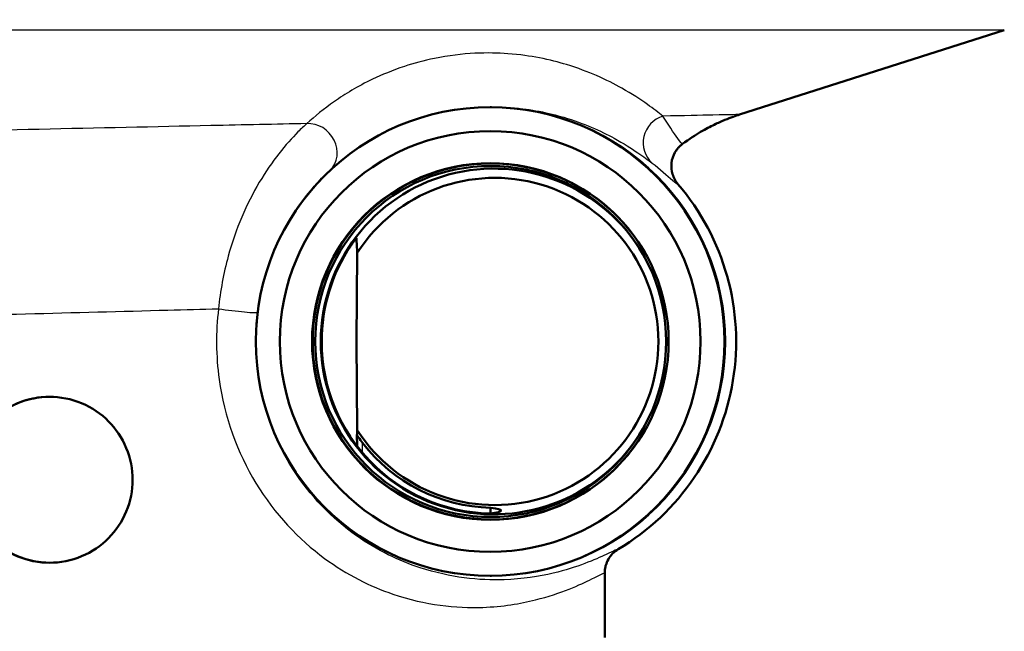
# Model space of a CAD drawing. Header units: millimetres. Extents: x 100 to 2000, y 93 to 2870.
# Tile 19 of 32: x 658 to 693, y 1497 to 1519. Entities that reach past the tile are written whole.
import ezdxf

# ---------------------------------------------------------------- set-up
doc = ezdxf.new("R2010")
doc.units = ezdxf.units.MM
doc.header["$LTSCALE"] = 10
for name, color, linetype, lineweight in [('Dimensions(ISO)', 7, 'Continuous', 25), ('Visible Edges(ISO)', 7, 'Continuous', 50), ('Visible Tangent Edges(ISO)', 7, 'Continuous', 25)]:
    doc.layers.add(name, color=color, linetype=linetype, lineweight=lineweight)
doc.styles.add('Text_3.5mm', font='arial.ttf', dxfattribs={"width": 0.9})
doc.dimstyles.new('KS-STANDARD', dxfattribs={"dimscale": 10, "dimtxt": 3.5, "dimasz": 2.5, "dimexe": 3.175, "dimexo": 0, "dimgap": 0.8, "dimtad": 1, "dimdec": 1, "dimrnd": 1e-08, "dimtxsty": 'Text_3.5mm', "dimcen": 0.09, "dimdle": 10, "dimclrd": 7, "dimclre": 7, "dimclrt": 7, "dimadec": 0, "dimazin": 2, "dimtfac": 0.714286, "dimtdec": 4, "dimtmove": 0, "dimatfit": 3, "dimfxl": 0, "dimtolj": 1, "dimlwd": 25, "dimlwe": 25, "dimarcsym": 0})

# ---------------------------------------------------------------- blocks, each defined once
blk = doc.blocks.new('*D7')
at = {"layer": 'Defpoints', "color": 0, "linetype": 'Continuous'}
for p in [(1000.524, 1726.844), (1100.692, 1726.844), (594.924, 1447.151)]:
    blk.add_point(p, dxfattribs=at)
at = {"layer": 'Dimensions(ISO)', "color": 7, "linetype": 'Continuous', "lineweight": 25}
for p, q in [((1000.524, 1726.844), (1132.442, 1726.844)), ((1100.692, 1472.151), (1100.692, 1701.844)), ((594.924, 1447.151), (1132.442, 1447.151))]:
    blk.add_line(p, q, dxfattribs=at)
at = {"layer": 'Dimensions(ISO)', "color": 7, "linetype": 'Continuous'}
for points in [[(1096.525, 1701.844), (1104.859, 1701.844), (1100.692, 1726.844)], [(1096.525, 1472.151), (1104.859, 1472.151), (1100.692, 1447.151)]]:
    blk.add_solid(points, dxfattribs=at)
at = {"layer": 'Dimensions(ISO)', "color": 7, "linetype": 'Continuous', "lineweight": 25, "insert": (1074.822, 1548.626), "char_height": 35, "attachment_point": 4, "rotation": 90, "style": 'Text_3.5mm'}
blk.add_mtext('\\A1;280', dxfattribs=at)

msp = doc.modelspace()

# ---------------------------------------------------------------- linework, layer by layer
at = {"layer": 'Visible Edges(ISO)'}
for p, q in [((683.799, 1515.355), (693.37, 1518.404)), ((674.827, 1515.622), (674.782, 1515.622)), ((669.975, 1510.358), (669.947, 1507.151)), ((669.947, 1507.151), (669.975, 1503.945)), ((669.966, 1503.771), (669.97, 1503.372)), ((678.924, 1496.451), (678.924, 1498.782)), ((674.827, 1498.681), (674.782, 1498.681))]:
    msp.add_line(p, q, dxfattribs=at)
for centre, major_axis in [((674.782, 1507.151), (0, 8.471)), ((674.782, 1507.151), (0, -7.606)), ((674.788, 1507.151), (0, 6.445)), ((674.799, 1507.151), (0, 6.345))]:
    msp.add_ellipse(centre, major_axis=major_axis, ratio=0.999995, dxfattribs=at)
for centre, major_axis, ratio, start_param, end_param in [((674.799, 1507.151), (0, 6.435), 0.999995, 5.237374, 10.47059), ((674.909, 1507.151), (0, -6.25), 0.999995, 2.099752, 7.325026), ((674.947, 1507.151), (0, 5.916), 0.999995, 2.143539, 7.281239), ((674.924, 1507.151), (0, 8.75), 0.999995, 3.680062, 5.420257), ((674.912, 1507.153), (-4.004, 4.762), 0.999973, 0.281778, 0.87191), ((674.912, 1507.15), (4.004, 4.762), 0.999973, 2.269683, 3.818228), ((658.855, 1502.151), (-0.001, 3), 0.999995, 0, 3.140822), ((674.936, 1507.153), (-3.872, 4.605), 0.999973, 1.5277, 2.419295)]:
    msp.add_ellipse(centre, major_axis=major_axis, ratio=ratio, start_param=start_param, end_param=end_param, dxfattribs=at)
for points, knots in [([(681.732, 1514.292), (681.983, 1514.479), (682.199, 1514.616), (682.577, 1514.837), (682.74, 1514.921), (683.028, 1515.06), (683.152, 1515.114), (683.375, 1515.206), (683.473, 1515.243), (683.65, 1515.306), (683.728, 1515.332), (683.799, 1515.355)], [16.4956534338, 16.4956534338, 16.4956534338, 16.4956534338, 16.495724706, 16.495724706, 16.4957959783, 16.4957959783, 16.4958672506, 16.4958672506, 16.4959385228, 16.4959385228, 16.4960097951, 16.4960097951, 16.4960097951, 16.4960097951]), ([(681.572, 1512.841), (681.483, 1512.944), (681.416, 1513.066), (681.336, 1513.327), (681.323, 1513.466), (681.353, 1513.737), (681.396, 1513.869), (681.487, 1514.028), (681.513, 1514.067), (681.542, 1514.104)], [0, 0, 0, 0, 0.2500001, 0.2500001, 0.5000002, 0.5000002, 0.7500003, 0.7500003, 0.8358203, 0.8358203, 0.8358203, 0.8358203]), ([(681.732, 1514.292), (681.718, 1514.281), (681.704, 1514.27), (681.676, 1514.246), (681.663, 1514.234), (681.636, 1514.21), (681.623, 1514.197), (681.599, 1514.171), (681.587, 1514.158), (681.563, 1514.132), (681.552, 1514.118), (681.542, 1514.104)], [0.872226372, 0.872226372, 0.872226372, 0.872226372, 0.873869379, 0.873869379, 0.875512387, 0.875512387, 0.877155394, 0.877155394, 0.878798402, 0.878798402, 0.880441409, 0.880441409, 0.880441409, 0.880441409]), ([(669.945, 1510.89), (669.945, 1510.89), (669.945, 1510.89), (669.945, 1510.89), (669.945, 1510.89), (669.944, 1510.889), (669.938, 1510.883), (669.935, 1510.878), (669.919, 1510.859), (669.9, 1510.835), (669.861, 1510.783), (669.836, 1510.749), (669.788, 1510.68), (669.764, 1510.646), (669.742, 1510.614)], [-0.00042141, -0.00042141, -0.00042141, -0.00042141, 0, 0, 0, 0.00354492, 0.00354492, 0.00708983, 0.00708983, 0.01705064, 0.01705064, 0.02935029, 0.02935029, 0.04085295, 0.04085295, 0.04085295, 0.04085295]), ([(655.852, 1502.151), (655.852, 1502.528), (655.927, 1502.93), (656.233, 1503.668), (656.463, 1504.005), (656.997, 1504.539), (657.336, 1504.771), (658.077, 1505.077), (658.478, 1505.151), (659.233, 1505.151), (659.638, 1505.075), (660.38, 1504.765), (660.718, 1504.532), (661.247, 1503.999), (661.475, 1503.665), (661.779, 1502.93), (661.855, 1502.529), (661.855, 1501.774), (661.779, 1501.373), (661.475, 1500.638), (661.247, 1500.304), (660.718, 1499.771), (660.38, 1499.538), (659.638, 1499.228), (659.233, 1499.151), (658.478, 1499.151), (658.077, 1499.226), (657.336, 1499.532), (656.997, 1499.763), (656.463, 1500.298), (656.233, 1500.635), (655.927, 1501.373), (655.852, 1501.775), (655.852, 1502.151)], [0, 0, 0, 0, 0.112958, 0.112958, 0.225917, 0.225917, 0.3398, 0.3398, 0.453682, 0.453682, 0.56949, 0.56949, 0.685298, 0.685298, 0.798469, 0.798469, 0.911639, 0.911639, 1.02481, 1.02481, 1.137981, 1.137981, 1.253788, 1.253788, 1.369596, 1.369596, 1.483479, 1.483479, 1.597362, 1.597362, 1.71032, 1.71032, 1.823279, 1.823279, 1.823279, 1.823279]), ([(670.168, 1503.483), (670.167, 1503.484), (670.165, 1503.486), (670.115, 1503.551), (670.061, 1503.627), (670.005, 1503.708), (669.987, 1503.736), (669.974, 1503.757), (669.971, 1503.762), (669.967, 1503.769), (669.966, 1503.771), (669.966, 1503.771)], [0.12088099, 0.12088099, 0.12088099, 0.12088099, 0.12156873, 0.12156873, 0.14540385, 0.14540385, 0.15581015, 0.15581015, 0.15934364, 0.15934364, 0.1624453, 0.1624453, 0.1624453, 0.1624453]), ([(674.797, 1501.137), (674.8, 1501.137), (674.803, 1501.136), (674.807, 1501.136), (675.06, 1501.096), (675.177, 1501.07), (675.172, 1501.005), (675.048, 1500.961), (674.783, 1500.932), (674.78, 1500.931), (674.776, 1500.931), (674.772, 1500.93)], [5.0999678, 5.0999678, 5.0999678, 5.0999678, 5.1049188, 5.1049188, 5.1049188, 5.4764059, 5.4764059, 5.8528313, 5.8528313, 5.8528313, 5.8579649, 5.8579649, 5.8579649, 5.8579649]), ([(679.411, 1499.64), (679.337, 1499.595), (679.269, 1499.542), (679.149, 1499.419), (679.097, 1499.349), (679.016, 1499.207), (678.985, 1499.134), (678.964, 1499.059)], [0, 0, 0, 0, 0.2500001, 0.2500001, 0.5000002, 0.5000002, 0.726763, 0.726763, 0.726763, 0.726763]), ([(678.924, 1498.782), (678.924, 1498.805), (678.925, 1498.827), (678.928, 1498.87), (678.93, 1498.89), (678.935, 1498.929), (678.938, 1498.948), (678.944, 1498.982), (678.948, 1498.999), (678.955, 1499.03), (678.959, 1499.045), (678.964, 1499.059)], [0.89150845, 0.89150845, 0.89150845, 0.89150845, 0.892973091, 0.892973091, 0.894437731, 0.894437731, 0.895902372, 0.895902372, 0.897367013, 0.897367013, 0.898831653, 0.898831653, 0.898831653, 0.898831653])]:
    msp.add_open_spline(points, degree=3, knots=knots, dxfattribs=at)
for points, weights in [([(669.945, 1510.89), (669.95, 1510.805), (669.955, 1510.723)], [1.0000395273, 1.000330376, 1.00043804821]), ([(669.955, 1510.723), (669.966, 1510.537), (669.975, 1510.358)], [1, 1.00046036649, 1]), ([(669.975, 1503.945), (669.971, 1503.859), (669.966, 1503.771)], [1, 1.00013389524, 1.00005496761]), ([(674.797, 1501.137), (674.796, 1501.035), (674.796, 1500.933)], [0.702541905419, 0.702538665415, 0.702535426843])]:
    msp.add_rational_spline(points, weights, degree=2, dxfattribs=at)
at = {"layer": 'Visible Tangent Edges(ISO)'}
for p, q in [((693.37, 1518.404), (641.404, 1518.404)), ((670.171, 1503.122), (670.168, 1503.483))]:
    msp.add_line(p, q, dxfattribs=at)
for centre, major_axis, ratio, start_param, end_param in [((674.827, 1507.151), (0, 8.471), 0.999995, 3.141593, 6.283185), ((681.306, 1514.346), (-0.611, -0.791), 0.988615, 4.088675, 6.211745), ((668.307, 1514.077), (0.677, -0.736), 0.897289, 0.015065, 2.508759), ((665.377, 1508.333), (0.992, -0.123), 0.056683, 4.284546, 6.277451)]:
    msp.add_ellipse(centre, major_axis=major_axis, ratio=ratio, start_param=start_param, end_param=end_param, dxfattribs=at)
for points, knots in [([(681.028, 1515.299), (680.871, 1515.424), (680.685, 1515.567), (680.211, 1515.903), (679.91, 1516.101), (679.278, 1516.457), (678.979, 1516.61), (678.315, 1516.9), (677.961, 1517.036), (677.252, 1517.251), (676.932, 1517.334), (676.229, 1517.469), (675.857, 1517.525), (675.07, 1517.582), (674.677, 1517.592), (673.778, 1517.548), (673.266, 1517.487), (672.383, 1517.307), (672.011, 1517.205), (671.241, 1516.951), (670.865, 1516.794), (669.977, 1516.37), (669.536, 1516.098), (668.767, 1515.561), (668.442, 1515.294), (668.153, 1515.029)], [-3.055679, -3.055679, -3.055679, -3.055679, -2.646301, -2.646301, -2.171167, -2.171167, -1.827711, -1.827711, -1.51945, -1.51945, -1.306979, -1.306979, -1.11653, -1.11653, -0.965789, -0.965789, -0.813406, -0.813406, -0.69195, -0.69195, -0.532264, -0.532264, -0.266135, -0.266135, 0, 0, 0, 0]), ([(674.139, 1515.597), (674.244, 1515.606), (674.347, 1515.613), (674.849, 1515.639), (675.204, 1515.629), (675.914, 1515.579), (676.251, 1515.53), (676.887, 1515.41), (677.177, 1515.336), (677.821, 1515.145), (678.144, 1515.024), (678.75, 1514.767), (679.024, 1514.63), (679.604, 1514.314), (679.882, 1514.137), (680.321, 1513.838), (680.493, 1513.711), (680.64, 1513.6)], [0.928466, 0.928466, 0.928466, 0.928466, 0.965789, 0.965789, 1.11653, 1.11653, 1.306979, 1.306979, 1.51945, 1.51945, 1.827711, 1.827711, 2.171167, 2.171167, 2.646301, 2.646301, 3.055679, 3.055679, 3.055679, 3.055679]), ([(683.798, 1515.355), (683.797, 1515.355), (683.476, 1515.349), (682.387, 1515.327), (681.78, 1515.314), (681.028, 1515.299)], [-16.49601, -16.49601, -16.49601, -16.49601, -15.696596, -15.696596, -15.131856, -15.131856, -15.131856, -15.131856]), ([(681.733, 1514.292), (681.732, 1514.291), (681.73, 1514.291), (681.706, 1514.292), (681.649, 1514.364), (681.426, 1514.688), (681.197, 1515.028), (681.028, 1515.299)], [1.177731, 1.177731, 1.177731, 1.177731, 1.212431, 1.212431, 1.677656, 1.677656, 2.424862, 2.424862, 2.424862, 2.424862]), ([(668.153, 1515.029), (667.029, 1515.006), (665.867, 1514.981), (664.678, 1514.955), (660.666, 1514.869), (656.337, 1514.775), (648.374, 1514.598), (644.722, 1514.516), (640.295, 1514.415), (639.213, 1514.39), (638.18, 1514.366)], [-19.885284, -19.885284, -19.885284, -19.885284, -19.479061, -19.479061, -19.479061, -18.108727, -18.108727, -16.901662, -16.901662, -16.492183, -16.492183, -16.492183, -16.492183]), ([(668.153, 1515.029), (668.056, 1514.945), (667.947, 1514.843), (667.406, 1514.3), (666.887, 1513.668), (665.976, 1512.131), (665.578, 1511.218), (665.142, 1509.62), (665.023, 1508.978), (664.959, 1508.333)], [0, 0, 0, 0, 0.072636, 0.072636, 0.3361882, 0.3361882, 0.6042614, 0.6042614, 0.7718073, 0.7718073, 0.7718073, 0.7718073]), ([(668.994, 1513.35), (669.252, 1513.586), (669.542, 1513.824), (669.891, 1514.067), (669.895, 1514.07), (669.9, 1514.074)], [0, 0, 0, 0, 0.2661347, 0.2661347, 0.2696512, 0.2696512, 0.2696512, 0.2696512]), ([(666.369, 1508.209), (666.431, 1508.705), (666.537, 1509.197), (666.916, 1510.425), (667.253, 1511.126), (668.006, 1512.306), (668.426, 1512.791), (668.841, 1513.207), (668.923, 1513.285), (668.994, 1513.35)], [-0.7718073, -0.7718073, -0.7718073, -0.7718073, -0.6042614, -0.6042614, -0.3361882, -0.3361882, -0.072636, -0.072636, 0, 0, 0, 0]), ([(680.64, 1513.6), (680.908, 1513.396), (681.197, 1513.138), (681.477, 1512.894), (681.546, 1512.839), (681.569, 1512.84), (681.571, 1512.84), (681.572, 1512.841)], [-2.424862, -2.424862, -2.424862, -2.424862, -1.677656, -1.677656, -1.212431, -1.212431, -1.178604, -1.178604, -1.178604, -1.178604]), ([(641.039, 1507.695), (641.917, 1507.72), (642.837, 1507.745), (646.549, 1507.846), (649.593, 1507.929), (656.214, 1508.105), (659.806, 1508.199), (663.128, 1508.286), (663.748, 1508.302), (664.359, 1508.317), (664.959, 1508.333)], [16.484553, 16.484553, 16.484553, 16.484553, 16.901662, 16.901662, 18.108727, 18.108727, 19.479061, 19.479061, 19.479061, 19.734788, 19.734788, 19.734788, 19.734788]), ([(664.959, 1508.333), (664.858, 1507.487), (664.866, 1506.624), (665.17, 1504.432), (665.641, 1503.137), (666.99, 1500.914), (667.865, 1499.993), (669.604, 1498.714), (670.452, 1498.294), (672.448, 1497.614), (673.556, 1497.503), (675.232, 1497.563), (675.869, 1497.67), (677.358, 1498.041), (678.044, 1498.362), (678.762, 1498.714), (678.919, 1498.798), (678.924, 1498.781)], [-8.351705, -8.351705, -8.351705, -8.351705, -8.095586, -8.095586, -7.685795, -7.685795, -7.274669, -7.274669, -6.917154, -6.917154, -6.398941, -6.398941, -6.010624, -6.010624, -5.346773, -5.346773, -4.860541, -4.860541, -4.860541, -4.860541]), ([(679.411, 1499.64), (679.405, 1499.655), (679.257, 1499.582), (678.584, 1499.269), (677.941, 1498.983), (676.549, 1498.653), (675.954, 1498.558), (674.389, 1498.507), (673.354, 1498.607), (671.492, 1499.218), (670.701, 1499.595), (669.079, 1500.742), (668.263, 1501.567), (667.005, 1503.557), (666.566, 1504.716), (666.283, 1506.679), (666.275, 1507.452), (666.369, 1508.209)], [4.861414, 4.861414, 4.861414, 4.861414, 5.346773, 5.346773, 6.010624, 6.010624, 6.398941, 6.398941, 6.917154, 6.917154, 7.274669, 7.274669, 7.685795, 7.685795, 8.095586, 8.095586, 8.351705, 8.351705, 8.351705, 8.351705]), ([(678.964, 1499.059), (678.961, 1499.052), (678.959, 1499.044), (678.935, 1498.953), (678.924, 1498.867), (678.924, 1498.781)], [0.726763, 0.726763, 0.726763, 0.726763, 0.7500003, 0.7500003, 1.0000004, 1.0000004, 1.0000004, 1.0000004])]:
    msp.add_open_spline(points, degree=3, knots=knots, dxfattribs=at)
for points in [[(681.542, 1514.104), (681.597, 1514.175), (681.661, 1514.238), (681.733, 1514.292)], [(681.732, 1514.292), (681.733, 1514.292), (681.733, 1514.292), (681.733, 1514.292)], [(678.924, 1498.781), (678.924, 1498.781), (678.924, 1498.782), (678.924, 1498.782)]]:
    msp.add_open_spline(points, degree=3, dxfattribs=at)

# ---------------------------------------------------------------- dimensions: what is measured, and where the dimension line sits
at = {"layer": 'Dimensions(ISO)', "color": 7, "linetype": 'Continuous', "lineweight": 25}
dim = msp.add_linear_dim(base=(1100.692, 1726.844), p1=(594.924, 1447.151), p2=(1000.524, 1726.844), angle=90, dimstyle='KS-STANDARD', override={"dimgap": 0.8, "dimdec": 0, "dimtol": 0, "dimlim": 0, "dimtp": 0, "dimtm": 0, "dimtdec": 4, "dimtofl": 0, "dimatfit": 1}, dxfattribs=at)
dim.commit()
dim.dimension.update_dxf_attribs({"geometry": '*D7', "text_midpoint": (1100.692, 1583.639), "dimtype": 160})

doc.saveas('drawing.dxf')
